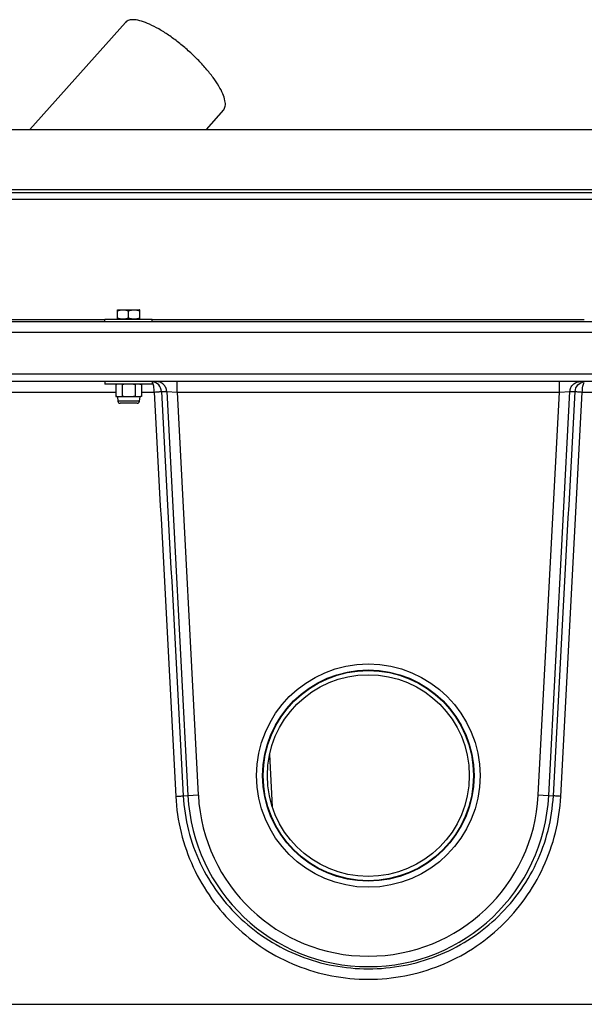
# Model space of a CAD drawing. Header units: millimetres. Extents: x 0 to 297, y 0 to 210.
# Tile 20 of 38: x 52 to 63, y 161 to 179. Entities that reach past the tile are written whole.
import ezdxf

# ---------------------------------------------------------------- set-up
doc = ezdxf.new("R2010")
doc.units = ezdxf.units.MM
doc.header["$LTSCALE"] = 16.335
doc.layers.get('0').update_dxf_attribs({"linetype": 'CONTINUOUS'})
doc.layers.add('AXES_REF', color=7, linetype='CONTINUOUS')

msp = doc.modelspace()

# ---------------------------------------------------------------- linework, layer by layer
at = {"color": 7, "linetype": 'Continuous'}
for p, q in [((54.329, 179.212), (52.508, 177.176)), ((56.193, 177.545), (55.863, 177.176)), ((49.19, 177.176), (68.706, 177.176)), ((46.893, 175.976), (71.002, 175.976)), ((54.18, 173.741), (54.181, 173.742)), ((54.18, 173.569), (54.18, 173.741)), ((54.181, 173.742), (54.599, 173.742)), ((54.39, 173.587), (54.39, 173.723)), ((54.6, 173.741), (54.599, 173.742)), ((54.6, 173.569), (54.6, 173.741)), ((53.94, 173.516), (53.94, 173.566)), ((53.94, 173.566), (54.84, 173.566)), ((54.181, 173.568), (54.18, 173.569)), ((54.181, 173.566), (54.181, 173.568)), ((54.181, 173.568), (54.599, 173.568)), ((54.599, 173.568), (54.6, 173.569)), ((54.599, 173.566), (54.599, 173.568)), ((54.84, 173.516), (54.84, 173.566)), ((44.208, 173.516), (73.688, 173.516)), ((73.888, 172.516), (44.008, 172.516)), ((73.248, 172.376), (44.648, 172.376)), ((53.94, 172.376), (53.94, 172.326)), ((54.84, 172.326), (53.94, 172.326)), ((54.18, 172.326), (54.147, 172.317)), ((54.147, 172.317), (54.147, 172.093)), ((54.268, 172.317), (54.268, 172.093)), ((54.511, 172.317), (54.511, 172.093)), ((54.6, 172.326), (54.632, 172.317)), ((54.632, 172.317), (54.632, 172.093)), ((54.84, 172.376), (54.84, 172.326)), ((54.147, 172.093), (54.18, 172.084)), ((54.18, 172.084), (54.187, 172)), ((54.6, 172.084), (54.18, 172.084)), ((54.6, 172.084), (54.593, 172)), ((54.632, 172.093), (54.6, 172.084)), ((54.553, 171.963), (54.227, 171.963))]:
    msp.add_line(p, q, dxfattribs=at)
at = {"color": 9, "linetype": 'Continuous'}
for p, q in [((49.15, 176.034), (68.746, 176.034)), ((66.824, 175.838), (51.071, 175.838)), ((49.348, 173.557), (53.94, 173.557)), ((54.84, 173.557), (63.056, 173.557)), ((44.008, 173.316), (73.888, 173.316)), ((55.313, 172.176), (55.313, 172.376)), ((62.582, 172.176), (62.582, 172.376)), ((51.007, 172.176), (54.147, 172.176)), ((54.632, 172.176), (54.877, 172.176)), ((55.014, 172.186), (55.113, 172.186)), ((55.113, 172.186), (55.516, 164.496)), ((55.113, 172.186), (55.313, 172.176)), ((55.313, 172.176), (55.715, 164.507)), ((55.313, 172.176), (62.582, 172.176)), ((62.18, 164.507), (62.582, 172.176)), ((62.379, 164.496), (62.782, 172.186)), ((62.582, 172.176), (62.782, 172.186)), ((62.782, 172.186), (62.882, 172.186)), ((63.018, 172.176), (63.263, 172.176)), ((54.593, 172), (54.187, 172)), ((57.07, 165.278), (57.121, 164.284)), ((55.428, 164.491), (55.715, 164.507)), ((62.18, 164.507), (62.467, 164.491)), ((45.948, 160.523), (71.948, 160.523))]:
    msp.add_line(p, q, dxfattribs=at)
at = {"color": 7, "linetype": 'Continuous'}
for radius in [2, 1.92]:
    msp.add_circle((58.948, 164.876), radius, dxfattribs=at)
for centre, radius, start, end in [((54.211, 172.098), 0.228, 97.8356, 98.9101), ((54.568, 172.312), 0.228, 277.8356, 278.9081), ((54.227, 172.003), 0.0403, 184.7245, 270), ((54.553, 172.003), 0.0403, 270, 355.2755)]:
    msp.add_arc(centre, radius, start, end, dxfattribs=at)
at = {"color": 9, "linetype": 'Continuous'}
for centre, radius, start, end in [((54.815, 172.177), 0.199, 82.3386, 82.7383), ((63.081, 172.177), 0.199, 97.2617, 97.6614), ((58.948, 164.676), 3.436, 183, 357), ((58.948, 164.676), 3.237, 183, 357)]:
    msp.add_arc(centre, radius, start, end, dxfattribs=at)
at = {"color": 7, "linetype": 'Continuous'}
msp.add_open_spline([(56.193, 177.545), (56.211, 177.565), (56.228, 177.608), (56.23, 177.669), (56.22, 177.748), (56.181, 177.861), (56.104, 178.008), (55.995, 178.168), (55.859, 178.338), (55.701, 178.509), (55.526, 178.675), (55.341, 178.83), (55.154, 178.969), (54.971, 179.085), (54.799, 179.175), (54.644, 179.235), (54.528, 179.262), (54.448, 179.263), (54.387, 179.254), (54.347, 179.232), (54.329, 179.212)], degree=3, knots=[0, 0, 0, 0, 0.029283, 0.046686, 0.066681, 0.115339, 0.175737, 0.246684, 0.326144, 0.411547, 0.5, 0.588453, 0.673856, 0.753316, 0.824263, 0.884661, 0.933319, 0.953314, 0.970717, 1, 1, 1, 1], dxfattribs=at)
for points in [[(54.18, 173.723), (54.213, 173.734), (54.285, 173.749), (54.356, 173.734), (54.39, 173.723)], [(54.39, 173.723), (54.423, 173.734), (54.495, 173.749), (54.566, 173.734), (54.6, 173.723)], [(54.18, 173.587), (54.213, 173.576), (54.285, 173.561), (54.356, 173.576), (54.39, 173.587)], [(54.39, 173.587), (54.423, 173.576), (54.495, 173.561), (54.566, 173.576), (54.6, 173.587)], [(54.176, 172.323), (54.166, 172.322), (54.157, 172.32), (54.147, 172.317)], [(54.208, 172.326), (54.198, 172.326), (54.189, 172.325), (54.18, 172.324)], [(54.268, 172.317), (54.249, 172.323), (54.228, 172.326), (54.208, 172.326)], [(54.39, 172.326), (54.349, 172.326), (54.309, 172.323), (54.268, 172.317)], [(54.511, 172.317), (54.471, 172.323), (54.43, 172.326), (54.39, 172.326)], [(54.572, 172.326), (54.551, 172.326), (54.531, 172.323), (54.511, 172.317)], [(54.632, 172.317), (54.612, 172.323), (54.592, 172.326), (54.572, 172.326)], [(54.18, 172.086), (54.169, 172.087), (54.158, 172.09), (54.147, 172.093)], [(54.208, 172.084), (54.198, 172.084), (54.189, 172.085), (54.18, 172.086)], [(54.268, 172.093), (54.249, 172.087), (54.228, 172.084), (54.208, 172.084)], [(54.39, 172.084), (54.349, 172.084), (54.309, 172.087), (54.268, 172.093)], [(54.511, 172.093), (54.471, 172.087), (54.43, 172.084), (54.39, 172.084)], [(54.572, 172.084), (54.551, 172.084), (54.531, 172.087), (54.511, 172.093)], [(54.599, 172.086), (54.59, 172.085), (54.581, 172.084), (54.572, 172.084)], [(54.632, 172.093), (54.623, 172.09), (54.613, 172.088), (54.604, 172.087)]]:
    msp.add_open_spline(points, degree=3, dxfattribs=at)
at = {"color": 9, "linetype": 'Continuous'}
for points, knots in [([(54.877, 172.176), (54.877, 172.213), (54.873, 172.265), (54.857, 172.326), (54.846, 172.35), (54.84, 172.359)], [0, 0, 0, 0, 0.581841, 0.819259, 1, 1, 1, 1]), ([(55.014, 172.186), (55.011, 172.232), (54.974, 172.323), (54.886, 172.368), (54.841, 172.374)], [0, 0, 0, 0, 0.500608, 1, 1, 1, 1]), ([(55.113, 172.186), (55.112, 172.211), (55.1, 172.262), (55.055, 172.324), (54.99, 172.366), (54.939, 172.376), (54.914, 172.376)], [0, 0, 0, 0, 0.25044, 0.50061, 0.750427, 1, 1, 1, 1]), ([(62.782, 172.186), (62.783, 172.211), (62.796, 172.262), (62.84, 172.324), (62.905, 172.366), (62.956, 172.376), (62.981, 172.376)], [0, 0, 0, 0, 0.25044, 0.50061, 0.750427, 1, 1, 1, 1]), ([(62.882, 172.186), (62.884, 172.232), (62.921, 172.323), (63.009, 172.368), (63.054, 172.374)], [0, 0, 0, 0, 0.500608, 1, 1, 1, 1]), ([(63.018, 172.176), (63.018, 172.213), (63.022, 172.265), (63.038, 172.326), (63.049, 172.35), (63.056, 172.359)], [0, 0, 0, 0, 0.581839, 0.819258, 1, 1, 1, 1]), ([(54.877, 172.176), (54.894, 172.177), (54.926, 172.179), (54.967, 172.182), (54.995, 172.184), (55.009, 172.185), (55.014, 172.186)], [0, 0, 0, 0, 0.379778, 0.689024, 0.9017, 1, 1, 1, 1]), ([(62.882, 172.186), (62.886, 172.185), (62.9, 172.184), (62.928, 172.182), (62.969, 172.179), (63.001, 172.177), (63.018, 172.176)], [0, 0, 0, 0, 0.0983, 0.310976, 0.620222, 1, 1, 1, 1]), ([(55.286, 164.481), (55.304, 164.482), (55.336, 164.484), (55.379, 164.487), (55.409, 164.49), (55.424, 164.49), (55.428, 164.491)], [0, 0, 0, 0, 0.378522, 0.688302, 0.901768, 1, 1, 1, 1]), ([(55.286, 164.481), (55.298, 164.249), (55.367, 163.785), (55.599, 163.125), (55.95, 162.521), (56.407, 161.995), (56.955, 161.563), (57.576, 161.242), (58.248, 161.044), (58.948, 160.977), (59.647, 161.044), (60.32, 161.242), (60.94, 161.563), (61.488, 161.995), (61.946, 162.521), (62.297, 163.125), (62.528, 163.785), (62.597, 164.249), (62.61, 164.481)], [0, 0, 0, 0, 0.062769, 0.12534, 0.187683, 0.249893, 0.312135, 0.374553, 0.437198, 0.5, 0.562802, 0.625447, 0.687865, 0.750107, 0.812318, 0.87466, 0.937231, 1, 1, 1, 1]), ([(55.428, 164.491), (55.44, 164.27), (55.507, 163.828), (55.733, 163.199), (56.074, 162.627), (56.516, 162.131), (57.043, 161.726), (57.638, 161.425), (58.28, 161.24), (58.948, 161.178), (59.615, 161.24), (60.258, 161.425), (60.853, 161.726), (61.38, 162.131), (61.821, 162.627), (62.162, 163.199), (62.388, 163.828), (62.455, 164.27), (62.467, 164.491)], [0, 0, 0, 0, 0.062798, 0.125369, 0.187681, 0.24985, 0.312064, 0.37448, 0.437153, 0.5, 0.562847, 0.62552, 0.687936, 0.75015, 0.812319, 0.874631, 0.937202, 1, 1, 1, 1]), ([(62.61, 164.481), (62.592, 164.482), (62.559, 164.484), (62.516, 164.487), (62.487, 164.49), (62.472, 164.49), (62.467, 164.491)], [0, 0, 0, 0, 0.378522, 0.688302, 0.901768, 1, 1, 1, 1])]:
    msp.add_open_spline(points, degree=3, knots=knots, dxfattribs=at)
for points in [[(54.877, 172.176), (55.014, 169.611), (55.15, 167.046), (55.286, 164.481)], [(55.014, 172.186), (55.152, 169.621), (55.29, 167.056), (55.428, 164.491)], [(62.467, 164.491), (62.605, 167.056), (62.743, 169.621), (62.882, 172.186)], [(62.61, 164.481), (62.746, 167.046), (62.882, 169.611), (63.018, 172.176)]]:
    msp.add_open_spline(points, degree=3, dxfattribs=at)
at = {"layer": 'AXES_REF', "color": 7, "linetype": 'Continuous'}
for radius in [2.125, 2.01]:
    msp.add_circle((58.948, 164.876), radius, dxfattribs=at)

doc.saveas('drawing.dxf')
